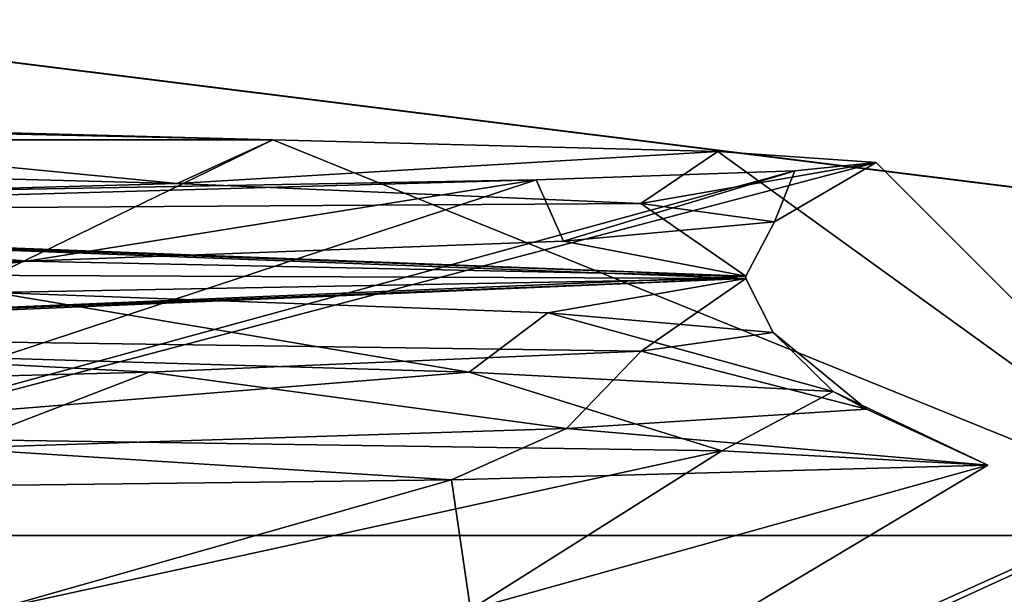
# Model space of a CAD drawing. Header units: millimetres. Extents: x -94 to 254, y 0 to 980.
# Tile 251 of 256: x 241.86 to 243.86, y 801.08 to 802.24. Entities that reach past the tile are written whole.
import ezdxf

# ---------------------------------------------------------------- set-up
doc = ezdxf.new("R2010")
doc.units = ezdxf.units.MM
doc.header["$LTSCALE"] = 65.185185
for name, color, linetype in [('180', 7, 'CONTINUOUS'), ('181', 7, 'CONTINUOUS'), ('182', 7, 'CONTINUOUS'), ('185', 7, 'CONTINUOUS'), ('186', 7, 'CONTINUOUS'), ('205', 7, 'CONTINUOUS'), ('206', 7, 'CONTINUOUS'), ('207', 7, 'CONTINUOUS'), ('3749', 7, 'CONTINUOUS'), ('3750', 7, 'CONTINUOUS'), ('3751', 7, 'CONTINUOUS'), ('3752', 7, 'CONTINUOUS'), ('3753', 7, 'CONTINUOUS'), ('3754', 7, 'CONTINUOUS'), ('5308', 7, 'CONTINUOUS'), ('5311', 7, 'CONTINUOUS'), ('587', 7, 'CONTINUOUS')]:
    doc.layers.add(name, color=color, linetype=linetype)

msp = doc.modelspace()

# ---------------------------------------------------------------- linework, layer by layer
at = {"layer": '180', "color": 7, "linetype": 'CONTINUOUS', "true_color": 0xe0f2ff}
for points in [[(242.3759, 802, -5.0738), (238.8074, 802.0793, -9.3307), (237.2886, 802, -10.2681), (242.3759, 802, -5.0738)], [(240.8513, 802.0405, -7.42), (238.8074, 802.0793, -9.3307), (242.3759, 802, -5.0738), (240.8513, 802.0405, -7.42)]]:
    msp.add_3dface(points, dxfattribs=at)
at = {"layer": '181', "color": 7, "linetype": 'CONTINUOUS', "true_color": 0x0303ff}
for points in [[(244.35, 801.2), (240.7328, 801.2, 8.7327), (243.5958, 801.9542), (244.35, 801.2)], [(243.5958, 801.9542), (240.7328, 801.2, 8.7327), (243.4314, 801.9372, 2.0446), (243.5958, 801.9542)], [(240.7328, 801.2, 8.7327), (242.9086, 801.919, 4.0353), (243.4314, 801.9372, 2.0446), (240.7328, 801.2, 8.7327)], [(240.8915, 801.882, 7.5553), (242.9086, 801.919, 4.0353), (240.7328, 801.2, 8.7327), (240.8915, 801.882, 7.5553)]]:
    msp.add_3dface(points, dxfattribs=at)
at = {"layer": '182', "color": 7, "linetype": 'CONTINUOUS', "true_color": 0x0303ff}
for points in [[(240.7328, 801.2, 8.7327), (244.35, 801.2), (240.7328, 800, 8.7327), (240.7328, 801.2, 8.7327)], [(240.7328, 800, 8.7327), (244.35, 801.2), (243.41, 800, 4.7259), (240.7328, 800, 8.7327)], [(243.41, 800, 4.7259), (244.35, 801.2), (244.35, 800), (243.41, 800, 4.7259)]]:
    msp.add_3dface(points, dxfattribs=at)
at = {"layer": '185', "color": 7, "linetype": 'CONTINUOUS', "true_color": 0x0303ff}
for points in [[(242.3759, 802, -5.0738), (237.2886, 802, -10.2681), (240.7328, 801.2, -8.7327), (242.3759, 802, -5.0738)], [(244.35, 801.2), (242.3759, 802, -5.0738), (240.7328, 801.2, -8.7327), (244.35, 801.2)], [(242.3759, 802, -5.0738), (244.35, 801.2), (243.2757, 801.9763, -2.6094), (242.3759, 802, -5.0738)], [(244.35, 801.2), (243.5958, 801.9542), (243.2757, 801.9763, -2.6094), (244.35, 801.2)]]:
    msp.add_3dface(points, dxfattribs=at)
at = {"layer": '186', "color": 7, "linetype": 'CONTINUOUS', "true_color": 0x0303ff}
for points in [[(244.35, 800), (244.35, 801.2), (240.7328, 801.2, -8.7327), (244.35, 800)], [(244.35, 800), (240.7328, 801.2, -8.7327), (243.41, 800, -4.7259), (244.35, 800)], [(243.41, 800, -4.7259), (240.7328, 801.2, -8.7327), (240.7328, 800, -8.7327), (243.41, 800, -4.7259)]]:
    msp.add_3dface(points, dxfattribs=at)
at = {"layer": '205', "color": 7, "linetype": 'CONTINUOUS', "true_color": 0xe0f2ff}
for points in [[(236, 806.8398, 21.2436), (241.1576, 802.243, 15.289), (243.5099, 806.4322, 19.0906), (236, 806.8398, 21.2436)], [(241.1576, 802.243, 15.289), (245.2155, 801.7368, 11.6346), (243.5099, 806.4322, 19.0906), (241.1576, 802.243, 15.289)], [(245.2155, 801.7368, 11.6346), (249.3064, 806.0775, 13.8512), (243.5099, 806.4322, 19.0906), (245.2155, 801.7368, 11.6346)], [(241.1576, 802.243, 15.289), (239.8512, 799.2783, 10.3056), (245.2155, 801.7368, 11.6346), (241.1576, 802.243, 15.289)], [(239.8512, 799.2783, 10.3056), (241.4936, 799.1762, 8.9413), (245.2155, 801.7368, 11.6346), (239.8512, 799.2783, 10.3056)], [(241.4936, 799.1762, 8.9413), (243.1166, 799.1543, 6.8539), (245.2155, 801.7368, 11.6346), (241.4936, 799.1762, 8.9413)], [(245.2155, 801.7368, 11.6346), (243.1166, 799.1543, 6.8539), (247.2106, 801.367, 6.8862), (245.2155, 801.7368, 11.6346)]]:
    msp.add_3dface(points, dxfattribs=at)
at = {"layer": '206', "color": 7, "linetype": 'CONTINUOUS', "true_color": 0xe0f2ff}
for points in [[(245.2161, 801.7372, -11.6348), (241.158, 802.2434, -15.2895), (249.3065, 806.0778, -13.8514), (245.2161, 801.7372, -11.6348)], [(245.2161, 801.7372, -11.6348), (239.7663, 799.2845, -10.3632), (241.158, 802.2434, -15.2895), (245.2161, 801.7372, -11.6348)], [(241.4611, 799.1778, -8.9737), (239.7663, 799.2845, -10.3632), (245.2161, 801.7372, -11.6348), (241.4611, 799.1778, -8.9737)], [(247.2111, 801.3666, -6.8861), (241.4611, 799.1778, -8.9737), (245.2161, 801.7372, -11.6348), (247.2111, 801.3666, -6.8861)], [(243.1189, 799.1519, -6.8539), (241.4611, 799.1778, -8.9737), (247.2111, 801.3666, -6.8861), (243.1189, 799.1519, -6.8539)]]:
    msp.add_3dface(points, dxfattribs=at)
at = {"layer": '207', "color": 7, "linetype": 'CONTINUOUS', "true_color": 0xe0f2ff}
for points in [[(243.1166, 799.1543, 6.8539), (244.4471, 799.2545, 3.6653), (247.2106, 801.367, 6.8862), (243.1166, 799.1543, 6.8539)], [(244.444, 799.2542, -3.6767), (243.1189, 799.1519, -6.8539), (247.2111, 801.3666, -6.8861), (244.444, 799.2542, -3.6767)]]:
    msp.add_3dface(points, dxfattribs=at)
at = {"layer": '3749', "color": 7, "linetype": 'CONTINUOUS', "true_color": 0x858787}
for points in [[(242.7732, 801.5304, -4.3838), (241.4114, 801.5707, -6.8341), (241.8127, 801.6914, -5.7918), (242.7732, 801.5304, -4.3838)], [(242.9325, 801.6504, -3.211), (242.7732, 801.5304, -4.3838), (241.8127, 801.6914, -5.7918), (242.9325, 801.6504, -3.211)], [(243.5089, 801.4914, -1.6807), (242.7732, 801.5304, -4.3838), (242.9325, 801.6504, -3.211), (243.5089, 801.4914, -1.6807)], [(243.3882, 801.6108, -0.3915), (243.5089, 801.4914, -1.6807), (242.9325, 801.6504, -3.211), (243.3882, 801.6108, -0.3915)], [(243.1208, 801.5724, 2.4825), (243.5764, 801.4551, 1.126), (243.3882, 801.6108, -0.3915), (243.1208, 801.5724, 2.4825)], [(243.5764, 801.4551, 1.126), (243.5089, 801.4914, -1.6807), (243.3882, 801.6108, -0.3915), (243.5764, 801.4551, 1.126)], [(242.1261, 801.5303, 5.2244), (242.9702, 801.4166, 3.8646), (243.1208, 801.5724, 2.4825), (242.1261, 801.5303, 5.2244)], [(242.9702, 801.4166, 3.8646), (243.5764, 801.4551, 1.126), (243.1208, 801.5724, 2.4825), (242.9702, 801.4166, 3.8646)], [(240.4646, 801.4876, 7.6277), (241.7265, 801.3763, 6.3777), (242.1261, 801.5303, 5.2244), (240.4646, 801.4876, 7.6277)], [(241.7265, 801.3763, 6.3777), (242.9702, 801.4166, 3.8646), (242.1261, 801.5303, 5.2244), (241.7265, 801.3763, 6.3777)]]:
    msp.add_3dface(points, dxfattribs=at)
at = {"layer": '3750', "color": 7, "linetype": 'CONTINUOUS', "true_color": 0x858787}
for points in [[(241.1905, 801.4019, -7.6254), (241.4114, 801.5707, -6.8341), (242.7732, 801.5304, -4.3838), (241.1905, 801.4019, -7.6254)], [(243.2839, 801.3709, -3.7425), (241.1905, 801.4019, -7.6254), (242.7732, 801.5304, -4.3838), (243.2839, 801.3709, -3.7425)], [(243.2839, 801.3709, -3.7425), (242.7732, 801.5304, -4.3838), (243.5089, 801.4914, -1.6807), (243.2839, 801.3709, -3.7425)], [(243.8217, 801.342, 0.6268), (243.2839, 801.3709, -3.7425), (243.5089, 801.4914, -1.6807), (243.8217, 801.342, 0.6268)], [(243.8217, 801.342, 0.6268), (243.5089, 801.4914, -1.6807), (243.5764, 801.4551, 1.126), (243.8217, 801.342, 0.6268)], [(243.8217, 801.342, 0.6268), (243.5764, 801.4551, 1.126), (242.9702, 801.4166, 3.8646), (243.8217, 801.342, 0.6268)], [(242.7377, 801.3123, 4.861), (242.9702, 801.4166, 3.8646), (241.7265, 801.3763, 6.3777), (242.7377, 801.3123, 4.861)], [(242.7377, 801.3123, 4.861), (243.8217, 801.342, 0.6268), (242.9702, 801.4166, 3.8646), (242.7377, 801.3123, 4.861)], [(240.1837, 801.2813, 8.4079), (242.7377, 801.3123, 4.861), (241.7265, 801.3763, 6.3777), (240.1837, 801.2813, 8.4079)]]:
    msp.add_3dface(points, dxfattribs=at)
at = {"layer": '3751', "color": 7, "linetype": 'CONTINUOUS', "true_color": 0x858787}
msp.add_3dface([(242.9086, 801.919, 4.0353), (240.8915, 801.882, 7.5553), (240.7687, 801.8586, 7.6414), (242.9086, 801.919, 4.0353)], dxfattribs=at)
at = {"layer": '3752', "color": 7, "linetype": 'CONTINUOUS', "true_color": 0x858787}
for points in [[(240.6511, 801.9525, -7.4155), (240.8513, 802.0405, -7.42), (242.183, 801.9119, -5.1128), (240.6511, 801.9525, -7.4155)], [(240.8513, 802.0405, -7.42), (242.3759, 802, -5.0738), (242.183, 801.9119, -5.1128), (240.8513, 802.0405, -7.42)], [(242.3759, 802, -5.0738), (243.2757, 801.9763, -2.6094), (242.183, 801.9119, -5.1128), (242.3759, 802, -5.0738)], [(242.183, 801.9119, -5.1128), (243.2757, 801.9763, -2.6094), (243.1201, 801.8717, -2.4858), (242.183, 801.9119, -5.1128)], [(243.2757, 801.9763, -2.6094), (243.5958, 801.9542), (243.1201, 801.8717, -2.4858), (243.2757, 801.9763, -2.6094)], [(243.1201, 801.8717, -2.4858), (243.5958, 801.9542), (243.3908, 801.8343, 0.3075), (243.1201, 801.8717, -2.4858)], [(243.5958, 801.9542), (243.4314, 801.9372, 2.0446), (243.3908, 801.8343, 0.3075), (243.5958, 801.9542)], [(243.4314, 801.9372, 2.0446), (242.9086, 801.919, 4.0353), (242.9641, 801.7953, 3.1017), (243.4314, 801.9372, 2.0446)], [(243.3908, 801.8343, 0.3075), (243.4314, 801.9372, 2.0446), (242.9641, 801.7953, 3.1017), (243.3908, 801.8343, 0.3075)], [(242.9086, 801.919, 4.0353), (240.7687, 801.8586, 7.6414), (241.8787, 801.7545, 5.6784), (242.9086, 801.919, 4.0353)], [(242.9641, 801.7953, 3.1017), (242.9086, 801.919, 4.0353), (241.8787, 801.7545, 5.6784), (242.9641, 801.7953, 3.1017)], [(241.8787, 801.7545, 5.6784), (240.7687, 801.8586, 7.6414), (240.2128, 801.714, 7.8982), (241.8787, 801.7545, 5.6784)]]:
    msp.add_3dface(points, dxfattribs=at)
at = {"layer": '3753', "color": 7, "linetype": 'CONTINUOUS', "true_color": 0x858787}
for points in [[(240.6511, 801.9525, -7.4155), (242.183, 801.9119, -5.1128), (240.0129, 801.8516, -8.0137), (240.6511, 801.9525, -7.4155)], [(242.183, 801.9119, -5.1128), (243.1201, 801.8717, -2.4858), (240.0129, 801.8516, -8.0137), (242.183, 801.9119, -5.1128)], [(240.0129, 801.8516, -8.0137), (243.1201, 801.8717, -2.4858), (243.3325, 801.7245), (240.0129, 801.8516, -8.0137)], [(243.1201, 801.8717, -2.4858), (243.3908, 801.8343, 0.3075), (243.3325, 801.7245), (243.1201, 801.8717, -2.4858)], [(243.3908, 801.8343, 0.3075), (242.9641, 801.7953, 3.1017), (243.3325, 801.7245), (243.3908, 801.8343, 0.3075)], [(242.9641, 801.7953, 3.1017), (241.8787, 801.7545, 5.6784), (243.3325, 801.7245), (242.9641, 801.7953, 3.1017)], [(241.8787, 801.7545, 5.6784), (240.2128, 801.714, 7.8982), (240.645, 801.6109, 7.3273), (241.8787, 801.7545, 5.6784)], [(243.3325, 801.7245), (241.8787, 801.7545, 5.6784), (240.645, 801.6109, 7.3273), (243.3325, 801.7245)]]:
    msp.add_3dface(points, dxfattribs=at)
at = {"layer": '3754', "color": 7, "linetype": 'CONTINUOUS', "true_color": 0x858787}
for points in [[(243.3325, 801.7195), (240.0675, 801.733, -8.0468), (240.0154, 801.8466, -8.0112), (243.3325, 801.7195)], [(241.8127, 801.6914, -5.7918), (240.0675, 801.733, -8.0468), (243.3325, 801.7195), (241.8127, 801.6914, -5.7918)], [(240.6871, 801.6068, 7.2774), (243.1208, 801.5724, 2.4825), (243.3325, 801.7195), (240.6871, 801.6068, 7.2774)], [(242.9325, 801.6504, -3.211), (241.8127, 801.6914, -5.7918), (243.3325, 801.7195), (242.9325, 801.6504, -3.211)], [(243.3882, 801.6108, -0.3915), (242.9325, 801.6504, -3.211), (243.3325, 801.7195), (243.3882, 801.6108, -0.3915)], [(243.1208, 801.5724, 2.4825), (243.3882, 801.6108, -0.3915), (243.3325, 801.7195), (243.1208, 801.5724, 2.4825)], [(240.4646, 801.4876, 7.6277), (242.1261, 801.5303, 5.2244), (240.6871, 801.6068, 7.2774), (240.4646, 801.4876, 7.6277)], [(242.1261, 801.5303, 5.2244), (243.1208, 801.5724, 2.4825), (240.6871, 801.6068, 7.2774), (242.1261, 801.5303, 5.2244)]]:
    msp.add_3dface(points, dxfattribs=at)
at = {"layer": '5308', "color": 7, "linetype": 'CONTINUOUS', "true_color": 0x858787}
for points in [[(240.0129, 801.8516, -8.0137), (243.3325, 801.7245), (240.0154, 801.8466, -8.0112), (240.0129, 801.8516, -8.0137)], [(243.3325, 801.7245), (243.3325, 801.7195), (240.0154, 801.8466, -8.0112), (243.3325, 801.7245)]]:
    msp.add_3dface(points, dxfattribs=at)
at = {"layer": '5311', "color": 7, "linetype": 'CONTINUOUS', "true_color": 0x858787}
for points in [[(243.3325, 801.7245), (240.645, 801.6109, 7.3273), (243.3325, 801.7195), (243.3325, 801.7245)], [(240.645, 801.6109, 7.3273), (240.6871, 801.6068, 7.2774), (243.3325, 801.7195), (240.645, 801.6109, 7.3273)]]:
    msp.add_3dface(points, dxfattribs=at)
at = {"layer": '587', "color": 7, "linetype": 'CONTINUOUS', "true_color": 0x858787}
for points in [[(241.1905, 801.4019, -7.6254), (243.2839, 801.3709, -3.7425), (241.8142, 801.05, -5.6662), (241.1905, 801.4019, -7.6254)], [(241.8142, 801.05, -5.6662), (243.2839, 801.3709, -3.7425), (242.776, 801.05, -3.5075), (241.8142, 801.05, -5.6662)], [(243.2839, 801.3709, -3.7425), (243.8217, 801.342, 0.6268), (242.776, 801.05, -3.5075), (243.2839, 801.3709, -3.7425)], [(243.8217, 801.342, 0.6268), (242.7377, 801.3123, 4.861), (242.776, 801.05, 3.5075), (243.8217, 801.342, 0.6268)], [(242.776, 801.05, -3.5075), (243.8217, 801.342, 0.6268), (243.3325, 801.05), (242.776, 801.05, -3.5075)], [(243.3325, 801.05), (243.8217, 801.342, 0.6268), (242.776, 801.05, 3.5075), (243.3325, 801.05)], [(242.7377, 801.3123, 4.861), (240.1837, 801.2813, 8.4079), (241.8142, 801.05, 5.6662), (242.7377, 801.3123, 4.861)], [(242.776, 801.05, 3.5075), (242.7377, 801.3123, 4.861), (241.8142, 801.05, 5.6662), (242.776, 801.05, 3.5075)]]:
    msp.add_3dface(points, dxfattribs=at)

doc.saveas('drawing.dxf')
